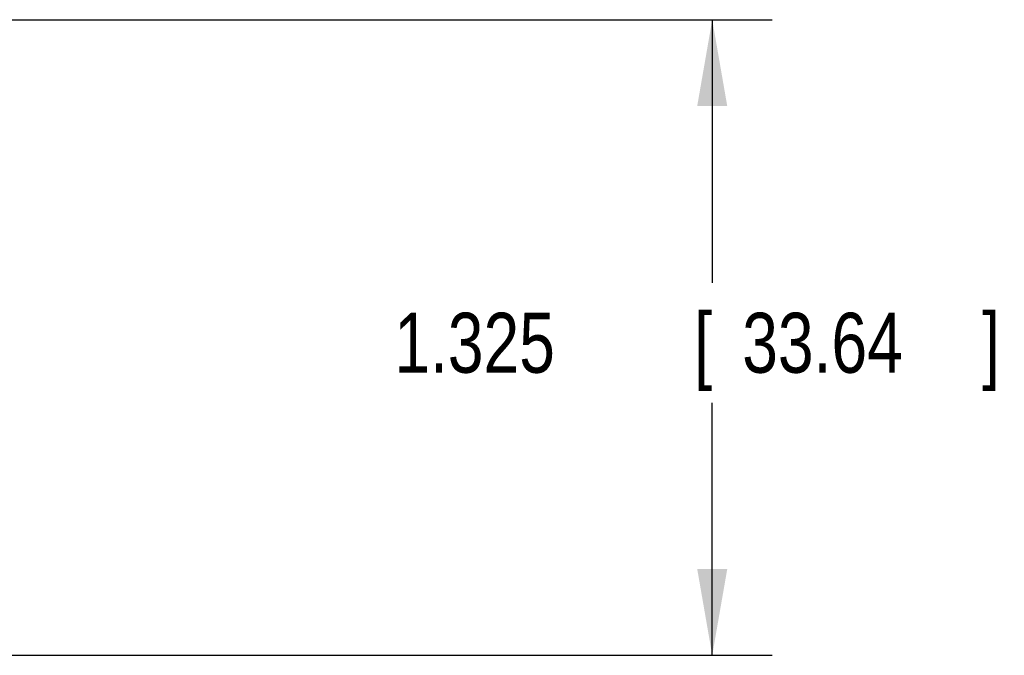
# Model space of a CAD drawing. Header units: inches. Extents: x 0 to 34, y 0 to 22.
# Tile 11 of 38: x 8 to 10, y 4 to 5.3. Entities that reach past the tile are written whole.
import ezdxf

# ---------------------------------------------------------------- set-up
doc = ezdxf.new("R2010")
doc.units = ezdxf.units.IN
doc.header["$LTSCALE"] = 1.87
doc.header["$MEASUREMENT"] = 0
doc.layers.get('0').update_dxf_attribs({"linetype": 'CONTINUOUS'})
doc.layers.add('DIMENSIONS', color=7, linetype='CONTINUOUS')
doc.styles.get("Standard").update_dxf_attribs({"font": 'txt', "width": 0.8})
doc.dimstyles.new('DIMSTYLE_1', dxfattribs={"dimtxt": 0.125, "dimasz": 0.18, "dimexe": 0.18, "dimexo": 0.0625, "dimgap": 0.09, "dimtad": 0, "dimtih": 1, "dimtoh": 1, "dimdec": 3, "dimzin": 4, "dimdsep": 46, "dimtxsty": 'STANDARD', "dimblk": '_FILLED', "dimblk1": '_FILLED', "dimblk2": '_FILLED', "dimcen": 0.09, "dimadec": 0, "dimazin": 0, "dimtp": 0.01, "dimtm": 0.01, "dimtfac": 1, "dimtdec": 3, "dimtofl": 0, "dimtmove": 0, "dimatfit": 3, "dimldrblk": '_FILLED', "dimfxl": 1, "dimtolj": 1, "dimtzin": 4, "dimarcsym": 0})

# ---------------------------------------------------------------- blocks, each defined once
blk = doc.blocks.new('_FILLED')
at = {"color": 0, "linetype": 'BYBLOCK'}
blk.add_solid([(0, 0), (-1, 0.174), (-1, -0.174)], dxfattribs=at)
blk = doc.blocks.new('*D2')
at = {"layer": 'DIMENSIONS', "color": 2, "linetype": 'CONTINUOUS'}
for p, q in [((7.8671, 5.2792), (9.5642, 5.2792)), ((9.4392, 5.2792), (9.4392, 4.731)), ((9.4392, 3.9547), (9.4392, 4.481)), ((7.6977, 3.9547), (9.5642, 3.9547))]:
    blk.add_line(p, q, dxfattribs=at)
at = {"layer": 'DIMENSIONS', "color": 2, "linetype": 'CONTINUOUS', "xscale": 0.18, "yscale": 0.18, "zscale": 0.18}
for p, rotation in [((9.4392, 5.2792), 90), ((9.4392, 3.9547), 270)]:
    blk.add_blockref('_FILLED', p, dxfattribs=dict(at, rotation=rotation))
at = {"layer": 'DIMENSIONS', "color": 2, "linetype": 'CONTINUOUS', "width": 0.8}
for s, p in [('[', (9.4017, 4.5435)), (']', (10.0017, 4.5435)), ('1.325', (8.7767, 4.5435)), ('33.64', (9.5017, 4.5435))]:
    blk.add_text(s, height=0.125, dxfattribs=at).set_placement(p)

msp = doc.modelspace()

# ---------------------------------------------------------------- dimensions: what is measured, and where the dimension line sits
at = {"layer": 'DIMENSIONS', "color": 2, "linetype": 'CONTINUOUS'}
dim = msp.add_linear_dim(base=(9.43919, 3.95471), p1=(7.86708, 5.27923), p2=(7.69774, 3.95471), angle=270, dimstyle='DIMSTYLE_1', dxfattribs=at)
dim.commit()
dim.dimension.update_dxf_attribs({"geometry": '*D2', "text_midpoint": (9.43919, 4.60604), "dimtype": 160})

doc.saveas('drawing.dxf')
